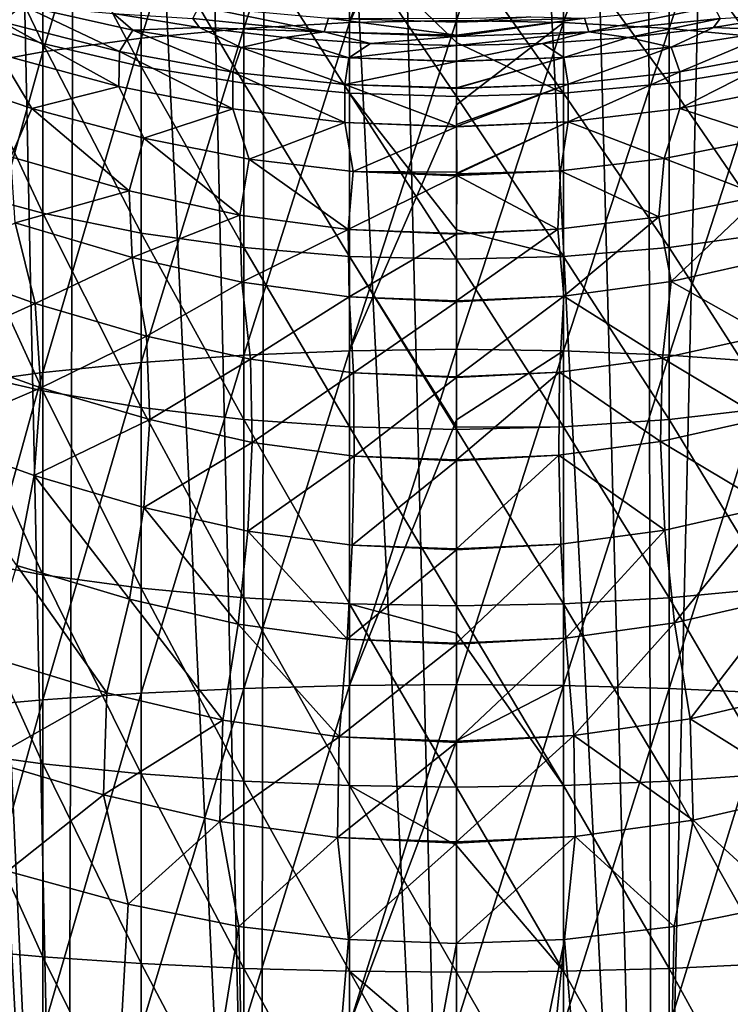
# Model space of a CAD drawing. Header units: metres. Extents: x -109 to 109, y -314 to 82.
# Tile 84 of 191: x -6 to 4, y -40 to -27. Entities that reach past the tile are written whole.
import ezdxf

# ---------------------------------------------------------------- set-up
doc = ezdxf.new("R2010")
doc.units = ezdxf.units.M
doc.layers.add('solid_504261_XXX', color=7, linetype='CONTINUOUS')

msp = doc.modelspace()

# ---------------------------------------------------------------- linework, layer by layer
at = {"layer": 'solid_504261_XXX'}
for points in [[(-7.950144, 0, 211.574478), (-8.178037, -54.5, 211.506409), (-5.496177, -54.5, 212.178177)], [(-6.648902, 0, 211.92366), (-7.950144, 0, 211.574478), (-5.496177, -54.5, 212.178177)], [(0, 0, 212.719498), (-1.336795, 0, 212.687759), (0, -54.5, 212.719498)], [(2.761386, -54.5, 212.583847), (0, 0, 212.719498), (0, -54.5, 212.719498)], [(2.761386, -54.5, 212.583847), (1.336795, 0, 212.687759), (0, 0, 212.719498)], [(-5.333279, 0, 212.210083), (-6.648902, 0, 211.92366), (-5.496177, -54.5, 212.178177)], [(-5.333279, 0, 212.210083), (-5.496177, -54.5, 212.178177), (-2.761385, -54.5, 212.583847)], [(-4.006996, 0, 212.43309), (-5.333279, 0, 212.210083), (-2.761385, -54.5, 212.583847)], [(-2.673464, 0, 212.592361), (-4.006996, 0, 212.43309), (-2.761385, -54.5, 212.583847)], [(-2.673464, 0, 212.592361), (-2.761385, -54.5, 212.583847), (0, -54.5, 212.719498)], [(-1.336795, 0, 212.687759), (-2.673464, 0, 212.592361), (0, -54.5, 212.719498)], [(2.761386, -54.5, 212.583847), (2.673464, 0, 212.592361), (1.336795, 0, 212.687759)], [(2.761386, -54.5, 212.583847), (4.006996, 0, 212.43309), (2.673464, 0, 212.592361)], [(2.761386, -54.5, 212.583847), (5.496179, -54.5, 212.178177), (4.006996, 0, 212.43309)], [(-2.998006, -26.702974, 0.878057), (-2.998006, -22.223373, 2.587584), (-1.509208, -22.119656, 2.346426)], [(-1.509208, -26.619658, 0.629114), (-2.998006, -26.702974, 0.878057), (-1.509208, -22.119656, 2.346426)], [(-1.509208, -26.619658, 0.629114), (-1.509208, -22.119656, 2.346426), (0, -22.084929, 2.265676)], [(0, -23.443577, 1.70166), (-1.509208, -26.619658, 0.629114), (0, -22.084929, 2.265676)], [(1.509208, -22.119656, 2.346426), (0, -26.591759, 0.545758), (0, -23.443577, 1.70166)], [(1.509208, -26.619658, 0.629114), (0, -26.591759, 0.545758), (1.509208, -22.119656, 2.346426)], [(1.509208, -26.619658, 0.629114), (1.509208, -22.119656, 2.346426), (2.998006, -22.223373, 2.587584)], [(-4.446262, -26.840586, 1.289219), (-4.446262, -22.394674, 2.985889), (-2.998006, -22.223373, 2.587584)], [(-2.998006, -26.702974, 0.878057), (-4.446262, -26.840586, 1.289219), (-2.998006, -22.223373, 2.587584)], [(2.998006, -26.702974, 0.878057), (1.509208, -26.619658, 0.629114), (2.998006, -22.223373, 2.587584)], [(2.998006, -26.702974, 0.878057), (2.998006, -22.223373, 2.587584), (4.446262, -22.394674, 2.985889)], [(-5.834389, -27.030628, 1.85704), (-5.834389, -22.631245, 3.535954), (-4.446262, -22.394674, 2.985889)], [(-4.446262, -26.840586, 1.289219), (-5.834389, -27.030628, 1.85704), (-4.446262, -22.394674, 2.985889)], [(4.446262, -26.840586, 1.289219), (2.998006, -26.702974, 0.878057), (4.446262, -22.394674, 2.985889)], [(-7.143617, -27.270533, 2.573842), (-7.143617, -22.929884, 4.230341), (-5.834389, -22.631245, 3.535954)], [(-5.834389, -27.030628, 1.85704), (-7.143617, -27.270533, 2.573842), (-5.834389, -22.631245, 3.535954)], [(0, -23.443577, 1.70166), (0, -26.591759, 0.545758), (-1.509208, -26.619658, 0.629114)], [(-5.834389, -26.913944, 27.488056), (-5.834389, -24.644852, 29.088018), (-7.143617, -24.183952, 28.488911)], [(-7.143617, -26.504423, 26.85272), (-5.834389, -26.913944, 27.488056), (-7.143617, -24.183952, 28.488911)], [(-4.446262, -27.23835, 27.991344), (-4.446262, -25.009958, 29.562609), (-5.834389, -24.644852, 29.088018)], [(-5.834389, -26.913944, 27.488056), (-4.446262, -27.23835, 27.991344), (-5.834389, -24.644852, 29.088018)], [(-2.998006, -27.473253, 28.355776), (-2.998006, -25.274334, 29.90626), (-4.446262, -25.009958, 29.562609)], [(-4.446262, -27.23835, 27.991344), (-2.998006, -27.473253, 28.355776), (-4.446262, -25.009958, 29.562609)], [(4.446262, -27.23835, 27.991344), (4.446262, -25.009958, 29.562609), (2.998006, -25.274334, 29.90626)], [(-1.509208, -27.615479, 28.576426), (-1.509208, -25.434402, 30.114328), (-2.998006, -25.274334, 29.90626)], [(-2.998006, -27.473253, 28.355776), (-1.509208, -27.615479, 28.576426), (-2.998006, -25.274334, 29.90626)], [(2.998006, -27.473253, 28.355776), (2.998006, -25.274334, 29.90626), (1.509208, -25.434402, 30.114328)], [(2.998006, -27.473253, 28.355776), (4.446262, -27.23835, 27.991344), (2.998006, -25.274334, 29.90626)], [(0, -26.900579, 29.1574), (0, -25.488001, 30.183998), (-1.509208, -25.434402, 30.114328)], [(0, -27.663101, 28.650309), (0, -26.900579, 29.1574), (-1.509208, -25.434402, 30.114328)], [(-1.509208, -27.615479, 28.576426), (0, -27.663101, 28.650309), (-1.509208, -25.434402, 30.114328)], [(1.509208, -27.615479, 28.576426), (1.509208, -25.434402, 30.114328), (0, -25.488001, 30.183998)], [(1.509208, -27.615479, 28.576426), (0, -25.488001, 30.183998), (0, -26.900579, 29.1574)], [(1.509208, -27.615479, 28.576426), (2.998006, -27.473253, 28.355776), (1.509208, -25.434402, 30.114328)], [(-6.40972, -26.611942, 148.163574), (-7.678603, -25.934641, 146.905365), (-6.120597, -26.378119, 146.725296)], [(-5.834389, -29.308142, 26.082186), (-5.834389, -26.913944, 27.488056), (-7.143617, -26.504423, 26.85272)], [(-7.143617, -28.952833, 25.415016), (-5.834389, -29.308142, 26.082186), (-7.143617, -26.504423, 26.85272)], [(-6.40972, -26.611942, 148.163574), (-6.120597, -26.378119, 146.725296), (-4.751397, -27.028147, 147.976974)], [(-4.56167, -26.72538, 146.56311), (-6.120597, -26.378119, 146.725296), (-4.835814, -26.49041, 145.164658)], [(-4.751397, -27.028147, 147.976974), (-6.120597, -26.378119, 146.725296), (-4.56167, -26.72538, 146.56311)], [(-4.56167, -26.72538, 146.56311), (-4.835814, -26.49041, 145.164658), (-3.625647, -26.687643, 145.071732)], [(-3.717172, -26.564903, 144.220276), (-3.625647, -26.687643, 145.071732), (-4.835814, -26.49041, 145.164658)], [(-1.863526, -26.752686, 144.132278), (-3.717172, -26.564903, 144.220276), (-3.629389, -26.391848, 143.368958)], [(-1.863526, -26.752686, 144.132278), (-3.629389, -26.391848, 143.368958), (-1.803743, -26.558437, 143.283127)], [(1.865408, -26.75256, 144.132339), (1.805641, -26.558323, 143.283188), (3.63061, -26.391712, 143.36908)], [(3.718367, -26.564756, 144.220398), (1.865408, -26.75256, 144.132339), (3.63061, -26.391712, 143.36908)], [(4.545807, -26.725521, 146.546112), (3.626747, -26.687502, 145.071838), (4.83649, -26.490292, 145.164749)], [(3.718367, -26.564756, 144.220398), (4.83649, -26.490292, 145.164749), (3.626747, -26.687502, 145.071838)], [(-6.40972, -26.611942, 148.163574), (-4.761182, -27.520567, 149.325089), (-6.448644, -27.066061, 149.529022)], [(-6.40972, -26.611942, 148.163574), (-4.751397, -27.028147, 147.976974), (-4.761182, -27.520567, 149.325089)], [(-1.863526, -26.752686, 144.132278), (-3.625647, -26.687643, 145.071732), (-3.717172, -26.564903, 144.220276)], [(-2.998006, -31.309143, -0.453311), (-2.998006, -26.702974, 0.878057), (-1.509208, -26.619658, 0.629114)], [(-1.509208, -31.246799, -0.708317), (-2.998006, -31.309143, -0.453311), (-1.509208, -26.619658, 0.629114)], [(0.001294, -26.798178, 144.015381), (-1.863526, -26.752686, 144.132278), (-1.803743, -26.558437, 143.283127)], [(0.001258, -26.612267, 143.254669), (-1.803743, -26.558437, 143.283127), (0.001249, -26.561626, 143.083572)], [(0.001294, -26.798178, 144.015381), (-1.803743, -26.558437, 143.283127), (0.001258, -26.612267, 143.254669)], [(-1.509208, -31.246799, -0.708317), (-1.509208, -26.619658, 0.629114), (0, -26.591759, 0.545758)], [(0, -27.778618, 0.16267), (-1.509208, -31.246799, -0.708317), (0, -26.591759, 0.545758)], [(1.509208, -26.619658, 0.629114), (0, -27.778618, 0.16267), (0, -26.591759, 0.545758)], [(1.509208, -26.619658, 0.629114), (0, -31.225924, -0.793703), (0, -27.778618, 0.16267)], [(1.509208, -31.246799, -0.708317), (0, -31.225924, -0.793703), (1.509208, -26.619658, 0.629114)], [(0.001258, -26.612267, 143.254669), (0.001249, -26.561626, 143.083572), (1.050766, -26.537243, 143.071838)], [(1.805641, -26.558323, 143.283188), (0.001258, -26.612267, 143.254669), (1.050766, -26.537243, 143.071838)], [(1.805641, -26.558323, 143.283188), (0.001294, -26.798178, 144.015381), (0.001258, -26.612267, 143.254669)], [(1.805641, -26.558323, 143.283188), (0.001298, -26.815727, 144.103745), (0.001294, -26.798178, 144.015381)], [(1.865408, -26.75256, 144.132339), (0.001298, -26.815727, 144.103745), (1.805641, -26.558323, 143.283188)], [(1.509208, -31.246799, -0.708317), (1.509208, -26.619658, 0.629114), (2.998006, -26.702974, 0.878057)], [(3.718367, -26.564756, 144.220398), (2.421528, -26.829252, 145.01062), (1.865408, -26.75256, 144.132339)], [(3.718367, -26.564756, 144.220398), (3.626747, -26.687502, 145.071838), (2.421528, -26.829252, 145.01062)], [(-4.751397, -27.028147, 147.976974), (-4.56167, -26.72538, 146.56311), (-3.155073, -27.319586, 147.841476)], [(-3.036618, -26.970331, 146.442749), (-4.56167, -26.72538, 146.56311), (-3.625647, -26.687643, 145.071732)], [(-3.155073, -27.319586, 147.841476), (-4.56167, -26.72538, 146.56311), (-3.036618, -26.970331, 146.442749)], [(-4.446262, -31.412111, -0.032136), (-4.446262, -26.840586, 1.289219), (-2.998006, -26.702974, 0.878057)], [(-2.998006, -31.309143, -0.453311), (-4.446262, -31.412111, -0.032136), (-2.998006, -26.702974, 0.878057)], [(-3.036618, -26.970331, 146.442749), (-3.625647, -26.687643, 145.071732), (-2.419835, -26.829403, 145.010544)], [(-1.863526, -26.752686, 144.132278), (-2.419835, -26.829403, 145.010544), (-3.625647, -26.687643, 145.071732)], [(-1.863526, -26.752686, 144.132278), (-1.211862, -26.915312, 144.976379), (-2.419835, -26.829403, 145.010544)], [(0.001298, -26.815727, 144.103745), (-1.211862, -26.915312, 144.976379), (-1.863526, -26.752686, 144.132278)], [(0.001294, -26.798178, 144.015381), (0.001298, -26.815727, 144.103745), (-1.863526, -26.752686, 144.132278)], [(1.865408, -26.75256, 144.132339), (0.001323, -26.944174, 144.965591), (0.001298, -26.815727, 144.103745)], [(1.865408, -26.75256, 144.132339), (1.214096, -26.915207, 144.97641), (0.001323, -26.944174, 144.965591)], [(1.865408, -26.75256, 144.132339), (2.421528, -26.829252, 145.01062), (1.214096, -26.915207, 144.97641)], [(2.998006, -31.309143, -0.453311), (1.509208, -31.246799, -0.708317), (2.998006, -26.702974, 0.878057)], [(3.027, -26.968422, 146.426651), (2.421528, -26.829252, 145.01062), (3.626747, -26.687502, 145.071838)], [(2.998006, -31.309143, -0.453311), (2.998006, -26.702974, 0.878057), (4.446262, -26.840586, 1.289219)], [(4.545807, -26.725521, 146.546112), (3.027, -26.968422, 146.426651), (3.626747, -26.687502, 145.071838)], [(3.149773, -27.315517, 147.82608), (3.027, -26.968422, 146.426651), (4.545807, -26.725521, 146.546112)], [(3.149773, -27.315517, 147.82608), (4.545807, -26.725521, 146.546112), (4.741747, -27.025663, 147.960907)], [(-5.834389, -31.554312, 0.549513), (-5.834389, -27.030628, 1.85704), (-4.446262, -26.840586, 1.289219)], [(-4.446262, -31.412111, -0.032136), (-5.834389, -31.554312, 0.549513), (-4.446262, -26.840586, 1.289219)], [(-4.446262, -29.589603, 26.610689), (-4.446262, -27.23835, 27.991344), (-5.834389, -26.913944, 27.488056)], [(-5.834389, -29.308142, 26.082186), (-4.446262, -29.589603, 26.610689), (-5.834389, -26.913944, 27.488056)], [(-1.516551, -27.117754, 146.372543), (-3.036618, -26.970331, 146.442749), (-2.419835, -26.829403, 145.010544)], [(-1.516551, -27.117754, 146.372543), (-2.419835, -26.829403, 145.010544), (-1.211862, -26.915312, 144.976379)], [(-1.516551, -27.117754, 146.372543), (-1.211862, -26.915312, 144.976379), (0.001323, -26.944174, 144.965591)], [(0.001298, -26.815727, 144.103745), (0.001323, -26.944174, 144.965591), (-1.211862, -26.915312, 144.976379)], [(1.509208, -27.615479, 28.576426), (0, -26.900579, 29.1574), (0, -27.663101, 28.650309)], [(1.214096, -26.915207, 144.97641), (0.001243, -27.163467, 146.333817), (0.001323, -26.944174, 144.965591)], [(1.512991, -27.114676, 146.356964), (0.001243, -27.163467, 146.333817), (1.214096, -26.915207, 144.97641)], [(1.512991, -27.114676, 146.356964), (1.214096, -26.915207, 144.97641), (2.421528, -26.829252, 145.01062)], [(3.027, -26.968422, 146.426651), (1.512991, -27.114676, 146.356964), (2.421528, -26.829252, 145.01062)], [(4.446262, -31.412111, -0.032136), (2.998006, -31.309143, -0.453311), (4.446262, -26.840586, 1.289219)], [(-6.448644, -27.066061, 149.529022), (-5.987252, -27.830618, 150.761749), (-7.552654, -27.302479, 150.994659)], [(-7.143617, -31.733822, 1.283771), (-7.143617, -27.270533, 2.573842), (-5.834389, -27.030628, 1.85704)], [(-5.834389, -31.554312, 0.549513), (-7.143617, -31.733822, 1.283771), (-5.834389, -27.030628, 1.85704)], [(-6.448644, -27.066061, 149.529022), (-4.761182, -27.520567, 149.325089), (-5.987252, -27.830618, 150.761749)], [(-4.751397, -27.028147, 147.976974), (-3.153785, -27.838615, 149.181534), (-4.761182, -27.520567, 149.325089)], [(-4.751397, -27.028147, 147.976974), (-3.155073, -27.319586, 147.841476), (-3.153785, -27.838615, 149.181534)], [(-3.155073, -27.319586, 147.841476), (-3.036618, -26.970331, 146.442749), (-1.575703, -27.493938, 147.762894)], [(-1.575703, -27.493938, 147.762894), (-3.036618, -26.970331, 146.442749), (-1.516551, -27.117754, 146.372543)], [(0.001243, -27.163467, 146.333817), (-1.516551, -27.117754, 146.372543), (0.001323, -26.944174, 144.965591)], [(1.574265, -27.489027, 147.747833), (1.512991, -27.114676, 146.356964), (3.027, -26.968422, 146.426651)], [(1.574265, -27.489027, 147.747833), (3.027, -26.968422, 146.426651), (3.149773, -27.315517, 147.82608)], [(4.741747, -27.025663, 147.960907), (4.753581, -27.516075, 149.309799), (3.149714, -27.832747, 149.16687)], [(3.149773, -27.315517, 147.82608), (4.741747, -27.025663, 147.960907), (3.149714, -27.832747, 149.16687)], [(-1.575703, -27.493938, 147.762894), (-1.516551, -27.117754, 146.372543), (0.001244, -27.166834, 146.349319)], [(0.001242, -27.538803, 147.697678), (-1.575703, -27.493938, 147.762894), (0.001244, -27.166834, 146.349319)], [(0.001243, -27.163467, 146.333817), (0.001244, -27.166834, 146.349319), (-1.516551, -27.117754, 146.372543)], [(1.512991, -27.114676, 146.356964), (0.00124, -27.546999, 147.722015), (0.001242, -27.538803, 147.697678)], [(1.574265, -27.489027, 147.747833), (0.00124, -27.546999, 147.722015), (1.512991, -27.114676, 146.356964)], [(1.512991, -27.114676, 146.356964), (0.001242, -27.538803, 147.697678), (0.001244, -27.166834, 146.349319)], [(1.512991, -27.114676, 146.356964), (0.001244, -27.166834, 146.349319), (0.001243, -27.163467, 146.333817)], [(-7.552654, -27.302479, 150.994659), (-5.987252, -27.830618, 150.761749), (-6.282563, -28.51189, 152.01799)], [(-2.998006, -29.793411, 26.993382), (-2.998006, -27.473253, 28.355776), (-4.446262, -27.23835, 27.991344)], [(-4.446262, -29.589603, 26.610689), (-2.998006, -29.793411, 26.993382), (-4.446262, -27.23835, 27.991344)], [(-3.155073, -27.319586, 147.841476), (-1.575503, -28.027887, 149.099396), (-3.153785, -27.838615, 149.181534)], [(-3.155073, -27.319586, 147.841476), (-1.575703, -27.493938, 147.762894), (-1.575503, -28.027887, 149.099396)], [(1.574265, -27.489027, 147.747833), (3.149773, -27.315517, 147.82608), (1.574313, -28.021299, 149.085022)], [(3.149773, -27.315517, 147.82608), (3.149714, -27.832747, 149.16687), (1.574313, -28.021299, 149.085022)], [(4.446262, -29.589603, 26.610689), (4.446262, -27.23835, 27.991344), (2.998006, -27.473253, 28.355776)], [(-1.509208, -29.916809, 27.225086), (-1.509208, -27.615479, 28.576426), (-2.998006, -27.473253, 28.355776)], [(-2.998006, -29.793411, 26.993382), (-1.509208, -29.916809, 27.225086), (-2.998006, -27.473253, 28.355776)], [(2.998006, -29.793411, 26.993382), (2.998006, -27.473253, 28.355776), (1.509208, -27.615479, 28.576426)], [(2.998006, -29.793411, 26.993382), (4.446262, -29.589603, 26.610689), (2.998006, -27.473253, 28.355776)], [(-4.761182, -27.520567, 149.325089), (-4.406642, -28.252213, 150.566559), (-5.987252, -27.830618, 150.761749)], [(-4.761182, -27.520567, 149.325089), (-3.153785, -27.838615, 149.181534), (-4.406642, -28.252213, 150.566559)], [(-1.575703, -27.493938, 147.762894), (0.000913, -28.084383, 149.058075), (-1.575503, -28.027887, 149.099396)], [(-1.575703, -27.493938, 147.762894), (0.001239, -27.55208, 147.73703), (0.000913, -28.084383, 149.058075)], [(0.00124, -27.546999, 147.722015), (0.001239, -27.55208, 147.73703), (-1.575703, -27.493938, 147.762894)], [(0.001242, -27.538803, 147.697678), (0.00124, -27.546999, 147.722015), (-1.575703, -27.493938, 147.762894)], [(0, -29.540398, 27.529137), (0, -27.663101, 28.650309), (-1.509208, -27.615479, 28.576426)], [(0, -29.958128, 27.302671), (0, -29.540398, 27.529137), (-1.509208, -27.615479, 28.576426)], [(-1.509208, -29.916809, 27.225086), (0, -29.958128, 27.302671), (-1.509208, -27.615479, 28.576426)], [(1.509208, -29.916809, 27.225086), (1.509208, -27.615479, 28.576426), (0, -27.663101, 28.650309)], [(1.574265, -27.489027, 147.747833), (0.000913, -28.084383, 149.058075), (0.000939, -28.056999, 148.999405)], [(1.574265, -27.489027, 147.747833), (1.574313, -28.021299, 149.085022), (0.000913, -28.084383, 149.058075)], [(0.001239, -27.55208, 147.73703), (0.000939, -28.056999, 148.999405), (0.000913, -28.084383, 149.058075)], [(1.574265, -27.489027, 147.747833), (0.000939, -28.056999, 148.999405), (0.001239, -27.55208, 147.73703)], [(1.574265, -27.489027, 147.747833), (0.001239, -27.55208, 147.73703), (0.00124, -27.546999, 147.722015)], [(1.509208, -29.916809, 27.225086), (2.998006, -29.793411, 26.993382), (1.509208, -27.615479, 28.576426)], [(3.149714, -27.832747, 149.16687), (4.753581, -27.516075, 149.309799), (4.409371, -28.243626, 150.553238)], [(1.509208, -29.916809, 27.225086), (0, -27.663101, 28.650309), (0, -29.540398, 27.529137)], [(-5.987252, -27.830618, 150.761749), (-4.617404, -28.994471, 151.787094), (-6.282563, -28.51189, 152.01799)], [(-5.987252, -27.830618, 150.761749), (-4.406642, -28.252213, 150.566559), (-4.617404, -28.994471, 151.787094)], [(-3.153785, -27.838615, 149.181534), (-2.922356, -28.545174, 150.436905), (-4.406642, -28.252213, 150.566559)], [(-3.153785, -27.838615, 149.181534), (-1.575503, -28.027887, 149.099396), (-2.922356, -28.545174, 150.436905)], [(0, -27.778618, 0.16267), (0, -31.225924, -0.793703), (-1.509208, -31.246799, -0.708317)], [(1.574313, -28.021299, 149.085022), (3.149714, -27.832747, 149.16687), (2.92801, -28.536127, 150.423752)], [(3.149714, -27.832747, 149.16687), (4.409371, -28.243626, 150.553238), (2.92801, -28.536127, 150.423752)], [(-1.575503, -28.027887, 149.099396), (-1.456863, -28.720192, 150.362305), (-2.922356, -28.545174, 150.436905)], [(-1.575503, -28.027887, 149.099396), (0.000906, -28.091133, 149.072418), (-1.456863, -28.720192, 150.362305)], [(0.000913, -28.084383, 149.058075), (0.000906, -28.091133, 149.072418), (-1.575503, -28.027887, 149.099396)], [(1.574313, -28.021299, 149.085022), (0.005719, -28.742037, 150.2789), (0.000906, -28.091133, 149.072418)], [(1.574313, -28.021299, 149.085022), (0.000906, -28.091133, 149.072418), (0.000913, -28.084383, 149.058075)], [(1.574313, -28.021299, 149.085022), (0.010376, -28.750813, 150.293243), (0.005719, -28.742037, 150.2789)], [(1.574313, -28.021299, 149.085022), (1.465541, -28.711218, 150.349106), (0.010376, -28.750813, 150.293243)], [(1.574313, -28.021299, 149.085022), (2.92801, -28.536127, 150.423752), (1.465541, -28.711218, 150.349106)], [(0.000906, -28.091133, 149.072418), (-0.000135, -28.729259, 150.25795), (-1.456863, -28.720192, 150.362305)], [(0.000906, -28.091133, 149.072418), (0, -28.714558, 150.233734), (-0.000135, -28.729259, 150.25795)], [(0.000906, -28.091133, 149.072418), (0.005719, -28.742037, 150.2789), (0, -28.714558, 150.233734)], [(-4.406642, -28.252213, 150.566559), (-3.053259, -29.33436, 151.633423), (-4.617404, -28.994471, 151.787094)], [(-4.406642, -28.252213, 150.566559), (-2.922356, -28.545174, 150.436905), (-3.053259, -29.33436, 151.633423)], [(4.300424, -29.063389, 151.737595), (2.92801, -28.536127, 150.423752), (4.409371, -28.243626, 150.553238)], [(-6.221928, -29.444832, 153.125732), (-6.282563, -28.51189, 152.01799), (-4.617404, -28.994471, 151.787094)], [(-2.922356, -28.545174, 150.436905), (-1.526193, -29.536352, 151.546616), (-3.053259, -29.33436, 151.633423)], [(-2.922356, -28.545174, 150.436905), (-1.456863, -28.720192, 150.362305), (-1.526193, -29.536352, 151.546616)], [(2.855776, -29.358347, 151.606415), (1.465541, -28.711218, 150.349106), (2.92801, -28.536127, 150.423752)], [(4.300424, -29.063389, 151.737595), (2.855776, -29.358347, 151.606415), (2.92801, -28.536127, 150.423752)], [(-1.456863, -28.720192, 150.362305), (0.00114, -28.782581, 150.344772), (-1.526193, -29.536352, 151.546616)], [(-1.456863, -28.720192, 150.362305), (0.007531, -28.778477, 150.338135), (0.00114, -28.782581, 150.344772)], [(0.004789, -28.769936, 150.324326), (0.007531, -28.778477, 150.338135), (-1.456863, -28.720192, 150.362305)], [(0.004142, -28.765192, 150.31662), (0.004789, -28.769936, 150.324326), (-1.456863, -28.720192, 150.362305)], [(-0.000135, -28.729259, 150.25795), (0.004142, -28.765192, 150.31662), (-1.456863, -28.720192, 150.362305)], [(0, -28.714558, 150.233734), (0.005719, -28.742037, 150.2789), (-0.000135, -28.729259, 150.25795)], [(-0.000135, -28.729259, 150.25795), (0.005719, -28.742037, 150.2789), (0.004142, -28.765192, 150.31662)], [(1.465541, -28.711218, 150.349106), (0.007531, -28.778477, 150.338135), (0.004789, -28.769936, 150.324326)], [(1.465541, -28.711218, 150.349106), (0.004789, -28.769936, 150.324326), (0.010096, -28.75886, 150.306335)], [(1.428044, -29.535011, 151.530548), (0.007531, -28.778477, 150.338135), (1.465541, -28.711218, 150.349106)], [(1.465541, -28.711218, 150.349106), (0.010096, -28.75886, 150.306335), (0.010376, -28.750813, 150.293243)], [(2.855776, -29.358347, 151.606415), (1.428044, -29.535011, 151.530548), (1.465541, -28.711218, 150.349106)], [(0.00114, -28.782581, 150.344772), (0.001123, -29.594088, 151.505386), (-1.526193, -29.536352, 151.546616)], [(0.007531, -28.778477, 150.338135), (0.001123, -29.594088, 151.505386), (0.00114, -28.782581, 150.344772)], [(1.428044, -29.535011, 151.530548), (0.001123, -29.594088, 151.505386), (0.007531, -28.778477, 150.338135)], [(0.005719, -28.742037, 150.2789), (0.010096, -28.75886, 150.306335), (0.004142, -28.765192, 150.31662)], [(0.010096, -28.75886, 150.306335), (0.004789, -28.769936, 150.324326), (0.004142, -28.765192, 150.31662)], [(0.005719, -28.742037, 150.2789), (0.010376, -28.750813, 150.293243), (0.010096, -28.75886, 150.306335)], [(-5.834389, -31.810884, 24.880129), (-5.834389, -29.308142, 26.082186), (-7.143617, -28.952833, 25.415016)], [(-7.143617, -31.512245, 24.185743), (-5.834389, -31.810884, 24.880129), (-7.143617, -28.952833, 25.415016)], [(-4.57143, -29.933954, 152.880325), (-6.221928, -29.444832, 153.125732), (-4.617404, -28.994471, 151.787094)], [(-4.57143, -29.933954, 152.880325), (-4.617404, -28.994471, 151.787094), (-3.053259, -29.33436, 151.633423)], [(3.028266, -30.269316, 152.708191), (2.855776, -29.358347, 151.606415), (4.300424, -29.063389, 151.737595)], [(3.028266, -30.269316, 152.708191), (4.300424, -29.063389, 151.737595), (4.576167, -29.921812, 152.869446)], [(-4.446262, -32.047455, 25.430195), (-4.446262, -29.589603, 26.610689), (-5.834389, -29.308142, 26.082186)], [(-5.834389, -31.810884, 24.880129), (-4.446262, -32.047455, 25.430195), (-5.834389, -29.308142, 26.082186)], [(-3.024538, -30.281006, 152.719238), (-4.57143, -29.933954, 152.880325), (-3.053259, -29.33436, 151.633423)], [(-3.024538, -30.281006, 152.719238), (-3.053259, -29.33436, 151.633423), (-1.526193, -29.536352, 151.546616)], [(1.515525, -30.476383, 152.61673), (1.428044, -29.535011, 151.530548), (2.855776, -29.358347, 151.606415)], [(1.515525, -30.476383, 152.61673), (2.855776, -29.358347, 151.606415), (3.028266, -30.269316, 152.708191)], [(-5.940615, -30.582428, 154.078445), (-7.485489, -30.024364, 154.379547), (-6.221928, -29.444832, 153.125732)], [(-5.940615, -30.582428, 154.078445), (-6.221928, -29.444832, 153.125732), (-4.57143, -29.933954, 152.880325)], [(-1.512589, -30.487749, 152.627899), (-3.024538, -30.281006, 152.719238), (-1.526193, -29.536352, 151.546616)], [(0.001123, -29.594088, 151.505386), (0.001123, -29.603884, 151.517853), (-1.526193, -29.536352, 151.546616)], [(-1.512589, -30.487749, 152.627899), (-1.526193, -29.536352, 151.546616), (0.001123, -29.603884, 151.517853)], [(1.509208, -29.916809, 27.225086), (0, -29.540398, 27.529137), (0, -29.958128, 27.302671)], [(1.428044, -29.535011, 151.530548), (0.001116, -30.545774, 152.586288), (0.001123, -29.603884, 151.517853)], [(1.515525, -30.476383, 152.61673), (0.001116, -30.545774, 152.586288), (1.428044, -29.535011, 151.530548)], [(1.428044, -29.535011, 151.530548), (0.001123, -29.603884, 151.517853), (0.001123, -29.594088, 151.505386)], [(-2.998006, -32.218758, 25.828499), (-2.998006, -29.793411, 26.993382), (-4.446262, -29.589603, 26.610689)], [(-4.446262, -32.047455, 25.430195), (-2.998006, -32.218758, 25.828499), (-4.446262, -29.589603, 26.610689)], [(0.001116, -30.545774, 152.586288), (-1.512589, -30.487749, 152.627899), (0.001123, -29.603884, 151.517853)], [(4.446262, -32.047455, 25.430195), (4.446262, -29.589603, 26.610689), (2.998006, -29.793411, 26.993382)], [(-1.509208, -32.322472, 26.069658), (-1.509208, -29.916809, 27.225086), (-2.998006, -29.793411, 26.993382)], [(-2.998006, -32.218758, 25.828499), (-1.509208, -32.322472, 26.069658), (-2.998006, -29.793411, 26.993382)], [(2.998006, -32.218758, 25.828499), (2.998006, -29.793411, 26.993382), (1.509208, -29.916809, 27.225086)], [(2.998006, -32.218758, 25.828499), (4.446262, -32.047455, 25.430195), (2.998006, -29.793411, 26.993382)], [(-4.369643, -31.040195, 153.837845), (-5.940615, -30.582428, 154.078445), (-4.57143, -29.933954, 152.880325)], [(-4.369643, -31.040195, 153.837845), (-4.57143, -29.933954, 152.880325), (-3.024538, -30.281006, 152.719238)], [(0, -32.325447, 26.164085), (0, -29.958128, 27.302671), (-1.509208, -29.916809, 27.225086)], [(0, -32.357201, 26.150408), (0, -32.325447, 26.164085), (-1.509208, -29.916809, 27.225086)], [(-1.509208, -32.322472, 26.069658), (0, -32.357201, 26.150408), (-1.509208, -29.916809, 27.225086)], [(1.509208, -32.322472, 26.069658), (1.509208, -29.916809, 27.225086), (0, -29.958128, 27.302671)], [(1.509208, -32.322472, 26.069658), (0, -29.958128, 27.302671), (0, -32.325447, 26.164085)], [(1.509208, -32.322472, 26.069658), (2.998006, -32.218758, 25.828499), (1.509208, -29.916809, 27.225086)], [(3.028266, -30.269316, 152.708191), (4.576167, -29.921812, 152.869446), (4.372646, -31.027189, 153.82811)], [(-7.380878, -31.228798, 155.248459), (-7.485489, -30.024364, 154.379547), (-5.940615, -30.582428, 154.078445)], [(-2.902024, -31.365669, 153.682404), (-4.369643, -31.040195, 153.837845), (-3.024538, -30.281006, 152.719238)], [(-2.902024, -31.365669, 153.682404), (-3.024538, -30.281006, 152.719238), (-1.512589, -30.487749, 152.627899)], [(1.515525, -30.476383, 152.61673), (3.028266, -30.269316, 152.708191), (2.904614, -31.352928, 153.672607)], [(3.028266, -30.269316, 152.708191), (4.372646, -31.027189, 153.82811), (2.904614, -31.352928, 153.672607)], [(-1.451691, -31.560839, 153.592163), (-2.902024, -31.365669, 153.682404), (-1.512589, -30.487749, 152.627899)], [(0.001116, -30.545774, 152.586288), (0.001116, -30.556904, 152.597565), (-1.512589, -30.487749, 152.627899)], [(-1.451691, -31.560839, 153.592163), (-1.512589, -30.487749, 152.627899), (0.001116, -30.556904, 152.597565)], [(1.515525, -30.476383, 152.61673), (0.001116, -30.556904, 152.597565), (0.001116, -30.545774, 152.586288)], [(1.515525, -30.476383, 152.61673), (0.001121, -31.613775, 153.552231), (0.001116, -30.556904, 152.597565)], [(1.515525, -30.476383, 152.61673), (1.454084, -31.548304, 153.582306), (0.001121, -31.613775, 153.552231)], [(1.515525, -30.476383, 152.61673), (2.904614, -31.352928, 153.672607), (1.454084, -31.548304, 153.582306)], [(-5.862578, -31.770529, 154.934479), (-7.380878, -31.228798, 155.248459), (-5.940615, -30.582428, 154.078445)], [(-5.862578, -31.770529, 154.934479), (-5.940615, -30.582428, 154.078445), (-4.369643, -31.040195, 153.837845)], [(0.001121, -31.613775, 153.552231), (-1.451691, -31.560839, 153.592163), (0.001116, -30.556904, 152.597565)], [(-4.324346, -32.218174, 154.686951), (-5.862578, -31.770529, 154.934479), (-4.369643, -31.040195, 153.837845)], [(-4.324346, -32.218174, 154.686951), (-4.369643, -31.040195, 153.837845), (-2.902024, -31.365669, 153.682404)], [(2.904614, -31.352928, 153.672607), (4.372646, -31.027189, 153.82811), (4.325886, -32.204399, 154.678497)], [(-7.478755, -32.46125, 156.020615), (-7.380878, -31.228798, 155.248459), (-5.862578, -31.770529, 154.934479)], [(-1.509208, -35.969078, -1.656615), (-1.509208, -31.246799, -0.708317), (0, -31.225924, -0.793703)], [(0, -32.221989, -1.027928), (-1.509208, -35.969078, -1.656615), (0, -31.225924, -0.793703)], [(1.509208, -31.246799, -0.708317), (0, -32.221989, -1.027928), (0, -31.225924, -0.793703)], [(-4.446262, -36.077625, -0.969036), (-4.446262, -31.412111, -0.032136), (-2.998006, -31.309143, -0.453311)], [(-2.998006, -36.010014, -1.397311), (-4.446262, -36.077625, -0.969036), (-2.998006, -31.309143, -0.453311)], [(-2.878701, -32.53957, 154.526031), (-4.324346, -32.218174, 154.686951), (-2.902024, -31.365669, 153.682404)], [(-2.998006, -36.010014, -1.397311), (-2.998006, -31.309143, -0.453311), (-1.509208, -31.246799, -0.708317)], [(-1.509208, -35.969078, -1.656615), (-2.998006, -36.010014, -1.397311), (-1.509208, -31.246799, -0.708317)], [(-2.878701, -32.53957, 154.526031), (-2.902024, -31.365669, 153.682404), (-1.451691, -31.560839, 153.592163)], [(1.509208, -31.246799, -0.708317), (0, -35.955368, -1.743441), (0, -32.221989, -1.027928)], [(1.509208, -35.969078, -1.656615), (0, -35.955368, -1.743441), (1.509208, -31.246799, -0.708317)], [(1.454084, -31.548304, 153.582306), (2.904614, -31.352928, 153.672607), (2.880342, -32.525909, 154.517624)], [(1.509208, -35.969078, -1.656615), (1.509208, -31.246799, -0.708317), (2.998006, -31.309143, -0.453311)], [(2.998006, -36.010014, -1.397311), (1.509208, -35.969078, -1.656615), (2.998006, -31.309143, -0.453311)], [(2.904614, -31.352928, 153.672607), (4.325886, -32.204399, 154.678497), (2.880342, -32.525909, 154.517624)], [(2.998006, -36.010014, -1.397311), (2.998006, -31.309143, -0.453311), (4.446262, -31.412111, -0.032136)], [(-5.834389, -34.404858, 23.890205), (-5.834389, -31.810884, 24.880129), (-7.143617, -31.512245, 24.185743)], [(-7.143617, -34.164955, 23.173403), (-5.834389, -34.404858, 23.890205), (-7.143617, -31.512245, 24.185743)], [(-5.834389, -36.171001, -0.377582), (-5.834389, -31.554312, 0.549513), (-4.446262, -31.412111, -0.032136)], [(-4.446262, -36.077625, -0.969036), (-5.834389, -36.171001, -0.377582), (-4.446262, -31.412111, -0.032136)], [(4.446262, -36.077625, -0.969036), (2.998006, -36.010014, -1.397311), (4.446262, -31.412111, -0.032136)], [(-7.143617, -36.288876, 0.369053), (-7.143617, -31.733822, 1.283771), (-5.834389, -31.554312, 0.549513)], [(-5.834389, -36.171001, -0.377582), (-7.143617, -36.288876, 0.369053), (-5.834389, -31.554312, 0.549513)], [(-1.4407, -32.73299, 154.431259), (-2.878701, -32.53957, 154.526031), (-1.451691, -31.560839, 153.592163)], [(0.001121, -31.613775, 153.552231), (0.001121, -31.626106, 153.562164), (-1.451691, -31.560839, 153.592163)], [(-1.4407, -32.73299, 154.431259), (-1.451691, -31.560839, 153.592163), (0.001121, -31.626106, 153.562164)], [(0.001137, -32.784336, 154.391235), (-1.4407, -32.73299, 154.431259), (0.001121, -31.626106, 153.562164)], [(1.454084, -31.548304, 153.582306), (0.001121, -31.626106, 153.562164), (0.001121, -31.613775, 153.552231)], [(1.454084, -31.548304, 153.582306), (0.001137, -32.784336, 154.391235), (0.001121, -31.626106, 153.562164)], [(1.454084, -31.548304, 153.582306), (1.442643, -32.71944, 154.422836), (0.001137, -32.784336, 154.391235)], [(1.454084, -31.548304, 153.582306), (2.880342, -32.525909, 154.517624), (1.442643, -32.71944, 154.422836)], [(-5.955187, -33.004562, 155.681686), (-7.478755, -32.46125, 156.020615), (-5.862578, -31.770529, 154.934479)], [(-5.955187, -33.004562, 155.681686), (-5.862578, -31.770529, 154.934479), (-4.324346, -32.218174, 154.686951)], [(-4.446262, -34.594902, 24.458025), (-4.446262, -32.047455, 25.430195), (-5.834389, -31.810884, 24.880129)], [(-5.834389, -34.404858, 23.890205), (-4.446262, -34.594902, 24.458025), (-5.834389, -31.810884, 24.880129)], [(-2.998006, -34.732513, 24.869188), (-2.998006, -32.218758, 25.828499), (-4.446262, -32.047455, 25.430195)], [(-4.446262, -34.594902, 24.458025), (-2.998006, -34.732513, 24.869188), (-4.446262, -32.047455, 25.430195)], [(4.446262, -34.594902, 24.458025), (4.446262, -32.047455, 25.430195), (2.998006, -32.218758, 25.828499)], [(2.880342, -32.525909, 154.517624), (4.325886, -32.204399, 154.678497), (4.409028, -33.444073, 155.408493)], [(-4.408861, -33.458466, 155.415558), (-5.955187, -33.004562, 155.681686), (-4.324346, -32.218174, 154.686951)], [(-4.408861, -33.458466, 155.415558), (-4.324346, -32.218174, 154.686951), (-2.878701, -32.53957, 154.526031)], [(-1.509208, -34.81583, 25.11813), (-1.509208, -32.322472, 26.069658), (-2.998006, -32.218758, 25.828499)], [(-2.998006, -34.732513, 24.869188), (-1.509208, -34.81583, 25.11813), (-2.998006, -32.218758, 25.828499)], [(0, -32.221989, -1.027928), (0, -35.955368, -1.743441), (-1.509208, -35.969078, -1.656615)], [(0, -34.843727, 25.201487), (0, -32.357201, 26.150408), (-1.509208, -32.322472, 26.069658)], [(-1.509208, -34.81583, 25.11813), (0, -34.843727, 25.201487), (-1.509208, -32.322472, 26.069658)], [(1.509208, -32.322472, 26.069658), (0, -32.325447, 26.164085), (0, -32.357201, 26.150408)], [(1.509208, -34.81583, 25.11813), (1.509208, -32.322472, 26.069658), (0, -32.357201, 26.150408)], [(2.998006, -34.732513, 24.869188), (2.998006, -32.218758, 25.828499), (1.509208, -32.322472, 26.069658)], [(1.509208, -34.81583, 25.11813), (2.998006, -34.732513, 24.869188), (1.509208, -32.322472, 26.069658)], [(2.998006, -34.732513, 24.869188), (4.446262, -34.594902, 24.458025), (2.998006, -32.218758, 25.828499)], [(-6.198195, -34.274868, 156.310532), (-7.478755, -32.46125, 156.020615), (-5.955187, -33.004562, 155.681686)], [(1.509208, -34.81583, 25.11813), (0, -32.357201, 26.150408), (0, -34.843727, 25.201487)], [(-2.93961, -33.789436, 155.239609), (-4.408861, -33.458466, 155.415558), (-2.878701, -32.53957, 154.526031)], [(-2.93961, -33.789436, 155.239609), (-2.878701, -32.53957, 154.526031), (-1.4407, -32.73299, 154.431259)], [(1.442643, -32.71944, 154.422836), (2.880342, -32.525909, 154.517624), (2.940377, -33.775017, 155.232697)], [(2.880342, -32.525909, 154.517624), (4.409028, -33.444073, 155.408493), (2.940377, -33.775017, 155.232697)], [(-1.47217, -33.989128, 155.135132), (-2.93961, -33.789436, 155.239609), (-1.4407, -32.73299, 154.431259)], [(-1.47217, -33.989128, 155.135132), (-1.4407, -32.73299, 154.431259), (0.001137, -32.797703, 154.399704)], [(0.001137, -32.784336, 154.391235), (0.001137, -32.797703, 154.399704), (-1.4407, -32.73299, 154.431259)], [(1.442643, -32.71944, 154.422836), (0.001137, -32.797703, 154.399704), (0.001137, -32.784336, 154.391235)], [(1.442643, -32.71944, 154.422836), (0.001164, -34.041752, 155.093338), (0.001137, -32.797703, 154.399704)], [(1.442643, -32.71944, 154.422836), (1.473702, -33.974735, 155.128265), (0.001164, -34.041752, 155.093338)], [(1.442643, -32.71944, 154.422836), (2.940377, -33.775017, 155.232697), (1.473702, -33.974735, 155.128265)], [(0.001164, -34.041752, 155.093338), (-1.47217, -33.989128, 155.135132), (0.001137, -32.797703, 154.399704)], [(-4.609689, -34.748055, 156.01413), (-6.198195, -34.274868, 156.310532), (-5.955187, -33.004562, 155.681686)], [(-4.609689, -34.748055, 156.01413), (-5.955187, -33.004562, 155.681686), (-4.408861, -33.458466, 155.415558)], [(2.940377, -33.775017, 155.232697), (4.409028, -33.444073, 155.408493), (3.077787, -35.085335, 155.80838)], [(4.409028, -33.444073, 155.408493), (4.608943, -34.733097, 156.008606), (3.077787, -35.085335, 155.80838)], [(-3.077582, -35.100395, 155.81366), (-4.609689, -34.748055, 156.01413), (-4.408861, -33.458466, 155.415558)], [(-3.077582, -35.100395, 155.81366), (-4.408861, -33.458466, 155.415558), (-2.93961, -33.789436, 155.239609)], [(-1.542582, -35.313728, 155.694046), (-3.077582, -35.100395, 155.81366), (-2.93961, -33.789436, 155.239609)], [(-1.542582, -35.313728, 155.694046), (-2.93961, -33.789436, 155.239609), (-1.47217, -33.989128, 155.135132)], [(1.473702, -33.974735, 155.128265), (2.940377, -33.775017, 155.232697), (1.543865, -35.298653, 155.688843)], [(2.940377, -33.775017, 155.232697), (3.077787, -35.085335, 155.80838), (1.543865, -35.298653, 155.688843)], [(-1.542582, -35.313728, 155.694046), (-1.47217, -33.989128, 155.135132), (0.001165, -34.055992, 155.100266)], [(0.001164, -34.041752, 155.093338), (0.001165, -34.055992, 155.100266), (-1.47217, -33.989128, 155.135132)], [(1.473702, -33.974735, 155.128265), (0.001165, -34.055992, 155.100266), (0.001164, -34.041752, 155.093338)], [(1.473702, -33.974735, 155.128265), (0.001202, -35.370289, 155.648773), (0.001165, -34.055992, 155.100266)], [(1.473702, -33.974735, 155.128265), (1.543865, -35.298653, 155.688843), (0.001202, -35.370289, 155.648773)], [(0.001202, -35.370289, 155.648773), (-1.542582, -35.313728, 155.694046), (0.001165, -34.055992, 155.100266)], [(-5.834389, -37.072124, 23.119257), (-5.834389, -34.404858, 23.890205), (-7.143617, -34.164955, 23.173403)], [(-7.143617, -36.892612, 22.385), (-5.834389, -37.072124, 23.119257), (-7.143617, -34.164955, 23.173403)], [(-4.929594, -36.068695, 156.478409), (-6.590838, -35.564339, 156.818375), (-6.198195, -34.274868, 156.310532)], [(-4.929594, -36.068695, 156.478409), (-6.198195, -34.274868, 156.310532), (-4.609689, -34.748055, 156.01413)], [(-4.446262, -37.214325, 23.700907), (-4.446262, -34.594902, 24.458025), (-5.834389, -34.404858, 23.890205)], [(-5.834389, -37.072124, 23.119257), (-4.446262, -37.214325, 23.700907), (-5.834389, -34.404858, 23.890205)], [(-2.998006, -37.317291, 24.122082), (-2.998006, -34.732513, 24.869188), (-4.446262, -34.594902, 24.458025)], [(-4.446262, -37.214325, 23.700907), (-2.998006, -37.317291, 24.122082), (-4.446262, -34.594902, 24.458025)], [(4.446262, -37.214325, 23.700907), (4.446262, -34.594902, 24.458025), (2.998006, -34.732513, 24.869188)], [(-3.296123, -36.454613, 156.242386), (-4.929594, -36.068695, 156.478409), (-4.609689, -34.748055, 156.01413)], [(-3.296123, -36.454613, 156.242386), (-4.609689, -34.748055, 156.01413), (-3.077582, -35.100395, 155.81366)], [(-1.509208, -37.379635, 24.377087), (-1.509208, -34.81583, 25.11813), (-2.998006, -34.732513, 24.869188)], [(-2.998006, -37.317291, 24.122082), (-1.509208, -37.379635, 24.377087), (-2.998006, -34.732513, 24.869188)], [(0, -35.229568, 25.075068), (0, -34.843727, 25.201487), (-1.509208, -34.81583, 25.11813)], [(0, -37.400509, 24.462475), (0, -35.229568, 25.075068), (-1.509208, -34.81583, 25.11813)], [(-1.509208, -37.379635, 24.377087), (0, -37.400509, 24.462475), (-1.509208, -34.81583, 25.11813)], [(1.509208, -37.379635, 24.377087), (1.509208, -34.81583, 25.11813), (0, -34.843727, 25.201487)], [(1.509208, -37.379635, 24.377087), (0, -34.843727, 25.201487), (0, -35.229568, 25.075068)], [(2.998006, -37.317291, 24.122082), (2.998006, -34.732513, 24.869188), (1.509208, -34.81583, 25.11813)], [(1.509208, -37.379635, 24.377087), (2.998006, -37.317291, 24.122082), (1.509208, -34.81583, 25.11813)], [(2.998006, -37.317291, 24.122082), (4.446262, -37.214325, 23.700907), (2.998006, -34.732513, 24.869188)], [(3.077787, -35.085335, 155.80838), (4.608943, -34.733097, 156.008606), (3.295396, -36.439175, 156.238724)], [(4.608943, -34.733097, 156.008606), (4.927379, -36.053524, 156.474365), (3.295396, -36.439175, 156.238724)], [(-1.653832, -36.689888, 156.100922), (-3.296123, -36.454613, 156.242386), (-3.077582, -35.100395, 155.81366)], [(-1.653832, -36.689888, 156.100922), (-3.077582, -35.100395, 155.81366), (-1.542582, -35.313728, 155.694046)], [(1.543865, -35.298653, 155.688843), (3.077787, -35.085335, 155.80838), (1.654686, -36.674332, 156.097427)], [(3.077787, -35.085335, 155.80838), (3.295396, -36.439175, 156.238724), (1.654686, -36.674332, 156.097427)], [(1.509208, -37.379635, 24.377087), (0, -35.229568, 25.075068), (0, -37.400509, 24.462475)], [(-1.653832, -36.689888, 156.100922), (-1.542582, -35.313728, 155.694046), (0.001203, -35.385227, 155.654022)], [(0.00125, -36.753361, 156.049927), (-1.653832, -36.689888, 156.100922), (0.001203, -35.385227, 155.654022)], [(0.001202, -35.370289, 155.648773), (0.001203, -35.385227, 155.654022), (-1.542582, -35.313728, 155.694046)], [(1.543865, -35.298653, 155.688843), (0.001203, -35.385227, 155.654022), (0.001202, -35.370289, 155.648773)], [(1.543865, -35.298653, 155.688843), (0.00125, -36.753361, 156.049927), (0.001203, -35.385227, 155.654022)], [(1.543865, -35.298653, 155.688843), (1.654686, -36.674332, 156.097427), (0.00125, -36.753361, 156.049927)], [(-6.617946, -37.024372, 157.078995), (-6.590838, -35.564339, 156.818375), (-4.929594, -36.068695, 156.478409)], [(-1.509208, -40.753822, -2.209222), (-1.509208, -35.969078, -1.656615), (0, -35.955368, -1.743441)], [(0, -36.745739, -1.862644), (-1.509208, -40.753822, -2.209222), (0, -35.955368, -1.743441)], [(1.509208, -35.969078, -1.656615), (0, -36.745739, -1.862644), (0, -35.955368, -1.743441)], [(-4.979084, -37.507725, 156.735809), (-6.617946, -37.024372, 157.078995), (-4.929594, -36.068695, 156.478409)], [(-5.834389, -40.848763, -0.917833), (-5.834389, -36.171001, -0.377582), (-4.446262, -36.077625, -0.969036)], [(-4.446262, -40.804859, -1.515001), (-5.834389, -40.848763, -0.917833), (-4.446262, -36.077625, -0.969036)], [(-4.979084, -37.507725, 156.735809), (-4.929594, -36.068695, 156.478409), (-3.296123, -36.454613, 156.242386)], [(-4.446262, -40.804859, -1.515001), (-4.446262, -36.077625, -0.969036), (-2.998006, -36.010014, -1.397311)], [(-2.998006, -40.773071, -1.947413), (-4.446262, -40.804859, -1.515001), (-2.998006, -36.010014, -1.397311)], [(-2.998006, -40.773071, -1.947413), (-2.998006, -36.010014, -1.397311), (-1.509208, -35.969078, -1.656615)], [(-1.509208, -40.753822, -2.209222), (-2.998006, -40.773071, -1.947413), (-1.509208, -35.969078, -1.656615)], [(1.509208, -35.969078, -1.656615), (0, -40.747375, -2.296886), (0, -36.745739, -1.862644)], [(1.509208, -40.753822, -2.209222), (0, -40.747375, -2.296886), (1.509208, -35.969078, -1.656615)], [(1.509208, -40.753822, -2.209222), (1.509208, -35.969078, -1.656615), (2.998006, -36.010014, -1.397311)], [(2.998006, -40.773071, -1.947413), (1.509208, -40.753822, -2.209222), (2.998006, -36.010014, -1.397311)], [(2.998006, -40.773071, -1.947413), (2.998006, -36.010014, -1.397311), (4.446262, -36.077625, -0.969036)], [(4.446262, -40.804859, -1.515001), (2.998006, -40.773071, -1.947413), (4.446262, -36.077625, -0.969036)], [(3.295396, -36.439175, 156.238724), (4.927379, -36.053524, 156.474365), (4.976217, -37.492329, 156.733459)], [(-7.143617, -40.904186, -0.163984), (-7.143617, -36.288876, 0.369053), (-5.834389, -36.171001, -0.377582)], [(-5.834389, -40.848763, -0.917833), (-7.143617, -40.904186, -0.163984), (-5.834389, -36.171001, -0.377582)], [(-3.338124, -37.88287, 156.492111), (-4.979084, -37.507725, 156.735809), (-3.296123, -36.454613, 156.242386)], [(-3.338124, -37.88287, 156.492111), (-3.296123, -36.454613, 156.242386), (-1.653832, -36.689888, 156.100922)], [(1.654686, -36.674332, 156.097427), (3.295396, -36.439175, 156.238724), (3.336985, -37.867172, 156.490173)], [(3.295396, -36.439175, 156.238724), (4.976217, -37.492329, 156.733459), (3.336985, -37.867172, 156.490173)], [(-1.675492, -38.111778, 156.344345), (-3.338124, -37.88287, 156.492111), (-1.653832, -36.689888, 156.100922)], [(-1.675492, -38.111778, 156.344345), (-1.653832, -36.689888, 156.100922), (0.001251, -36.768787, 156.053467)], [(0.001308, -38.172909, 156.292984), (-1.675492, -38.111778, 156.344345), (0.001251, -36.768787, 156.053467)], [(0.00125, -36.753361, 156.049927), (0.001251, -36.768787, 156.053467), (-1.653832, -36.689888, 156.100922)], [(0, -36.745739, -1.862644), (0, -40.747375, -2.296886), (-1.509208, -40.753822, -2.209222)], [(1.654686, -36.674332, 156.097427), (0.001251, -36.768787, 156.053467), (0.00125, -36.753361, 156.049927)], [(1.654686, -36.674332, 156.097427), (0.001308, -38.172909, 156.292984), (0.001251, -36.768787, 156.053467)], [(1.654686, -36.674332, 156.097427), (1.676206, -38.095932, 156.342606), (0.001308, -38.172909, 156.292984)], [(1.654686, -36.674332, 156.097427), (3.336985, -37.867172, 156.490173), (1.676206, -38.095932, 156.342606)], [(-5.834389, -39.794228, 22.572622), (-5.834389, -37.072124, 23.119257), (-7.143617, -36.892612, 22.385)], [(-7.143617, -39.676353, 21.825987), (-5.834389, -39.794228, 22.572622), (-7.143617, -36.892612, 22.385)], [(-4.979084, -37.507725, 156.735809), (-6.333192, -38.586708, 157.095581), (-6.617946, -37.024372, 157.078995)], [(-4.446262, -39.8876, 23.164076), (-4.446262, -37.214325, 23.700907), (-5.834389, -37.072124, 23.119257)], [(-5.834389, -39.794228, 22.572622), (-4.446262, -39.8876, 23.164076), (-5.834389, -37.072124, 23.119257)], [(-2.998006, -39.955215, 23.592352), (-2.998006, -37.317291, 24.122082), (-4.446262, -37.214325, 23.700907)], [(-4.446262, -39.8876, 23.164076), (-2.998006, -39.955215, 23.592352), (-4.446262, -37.214325, 23.700907)], [(-1.509208, -39.996151, 23.851654), (-1.509208, -37.379635, 24.377087), (-2.998006, -37.317291, 24.122082)], [(-2.998006, -39.955215, 23.592352), (-1.509208, -39.996151, 23.851654), (-2.998006, -37.317291, 24.122082)], [(2.998006, -39.955215, 23.592352), (2.998006, -37.317291, 24.122082), (1.509208, -37.379635, 24.377087)], [(4.446262, -39.8876, 23.164076), (4.446262, -37.214325, 23.700907), (2.998006, -37.317291, 24.122082)], [(2.998006, -39.955215, 23.592352), (4.446262, -39.8876, 23.164076), (2.998006, -37.317291, 24.122082)], [(0, -38.225475, 24.272316), (0, -37.400509, 24.462475), (-1.509208, -37.379635, 24.377087)], [(0, -40.009857, 23.93848), (0, -38.225475, 24.272316), (-1.509208, -37.379635, 24.377087)], [(-1.509208, -39.996151, 23.851654), (0, -40.009857, 23.93848), (-1.509208, -37.379635, 24.377087)], [(1.509208, -39.996151, 23.851654), (1.509208, -37.379635, 24.377087), (0, -37.400509, 24.462475)], [(1.509208, -39.996151, 23.851654), (0, -37.400509, 24.462475), (0, -38.225475, 24.272316)], [(1.509208, -39.996151, 23.851654), (2.998006, -39.955215, 23.592352), (1.509208, -37.379635, 24.377087)], [(-4.979084, -37.507725, 156.735809), (-4.628371, -39.052204, 156.757294), (-6.333192, -38.586708, 157.095581)], [(-3.338124, -37.88287, 156.492111), (-4.628371, -39.052204, 156.757294), (-4.979084, -37.507725, 156.735809)], [(3.336985, -37.867172, 156.490173), (4.976217, -37.492329, 156.733459), (4.630689, -39.051628, 156.757675)], [(-3.338124, -37.88287, 156.492111), (-3.068754, -39.36438, 156.54213), (-4.628371, -39.052204, 156.757294)], [(-1.675492, -38.111778, 156.344345), (-3.068754, -39.36438, 156.54213), (-3.338124, -37.88287, 156.492111)], [(1.676206, -38.095932, 156.342606), (3.336985, -37.867172, 156.490173), (3.071137, -39.364002, 156.542389)], [(3.336985, -37.867172, 156.490173), (4.630689, -39.051628, 156.757675), (3.071137, -39.364002, 156.542389)], [(-1.675492, -38.111778, 156.344345), (-1.5205, -39.547657, 156.415558), (-3.068754, -39.36438, 156.54213)], [(0.001309, -38.188629, 156.294769), (-1.5205, -39.547657, 156.415558), (-1.675492, -38.111778, 156.344345)], [(0.001308, -38.172909, 156.292984), (0.001309, -38.188629, 156.294769), (-1.675492, -38.111778, 156.344345)], [(1.676206, -38.095932, 156.342606), (0, -39.607105, 156.374496), (0.001309, -38.188629, 156.294769)], [(1.676206, -38.095932, 156.342606), (1.523356, -39.547436, 156.41571), (0, -39.607105, 156.374496)], [(1.676206, -38.095932, 156.342606), (0.001309, -38.188629, 156.294769), (0.001308, -38.172909, 156.292984)], [(1.676206, -38.095932, 156.342606), (3.071137, -39.364002, 156.542389), (1.523356, -39.547436, 156.41571)], [(0.001309, -38.188629, 156.294769), (0, -39.607105, 156.374496), (-1.5205, -39.547657, 156.415558)], [(1.509208, -39.996151, 23.851654), (0, -38.225475, 24.272316), (0, -40.009857, 23.93848)], [(-6.333192, -38.586708, 157.095581), (-5.496179, -54.5, 156.915833), (-8.17804, -54.5, 157.587601)], [(-6.333192, -38.586708, 157.095581), (-4.628371, -39.052204, 156.757294), (-5.496179, -54.5, 156.915833)], [(-4.628371, -39.052204, 156.757294), (-3.068754, -39.36438, 156.54213), (-5.496179, -54.5, 156.915833)], [(4.630689, -39.051628, 156.757675), (5.496177, -54.5, 156.915833), (2.761385, -54.5, 156.510162)], [(3.071137, -39.364002, 156.542389), (4.630689, -39.051628, 156.757675), (2.761385, -54.5, 156.510162)], [(-3.068754, -39.36438, 156.54213), (-2.761386, -54.5, 156.510162), (-5.496179, -54.5, 156.915833)], [(-3.068754, -39.36438, 156.54213), (-1.5205, -39.547657, 156.415558), (-2.761386, -54.5, 156.510162)], [(1.523356, -39.547436, 156.41571), (3.071137, -39.364002, 156.542389), (2.761385, -54.5, 156.510162)], [(-1.5205, -39.547657, 156.415558), (0, -39.607105, 156.374496), (-2.761386, -54.5, 156.510162)], [(1.523356, -39.547436, 156.41571), (0, -54.5, 156.374496), (0, -47.053555, 156.374496)], [(1.523356, -39.547436, 156.41571), (2.761385, -54.5, 156.510162), (0, -54.5, 156.374496)], [(1.523356, -39.547436, 156.41571), (0, -47.053555, 156.374496), (0, -39.607105, 156.374496)], [(-5.834389, -42.552338, 22.254078), (-5.834389, -39.794228, 22.572622), (-7.143617, -39.676353, 21.825987)], [(-7.143617, -42.496918, 21.500229), (-5.834389, -42.552338, 22.254078), (-7.143617, -39.676353, 21.825987)], [(0, -39.607105, 156.374496), (0, -47.053555, 156.374496), (-2.761386, -54.5, 156.510162)], [(-4.446262, -42.596241, 22.851246), (-4.446262, -39.8876, 23.164076), (-5.834389, -39.794228, 22.572622)], [(-5.834389, -42.552338, 22.254078), (-4.446262, -42.596241, 22.851246), (-5.834389, -39.794228, 22.572622)], [(-2.998006, -42.628033, 23.283659), (-2.998006, -39.955215, 23.592352), (-4.446262, -39.8876, 23.164076)], [(-4.446262, -42.596241, 22.851246), (-2.998006, -42.628033, 23.283659), (-4.446262, -39.8876, 23.164076)], [(-1.509208, -42.647282, 23.545467), (-1.509208, -39.996151, 23.851654), (-2.998006, -39.955215, 23.592352)], [(-2.998006, -42.628033, 23.283659), (-1.509208, -42.647282, 23.545467), (-2.998006, -39.955215, 23.592352)], [(2.998006, -42.628033, 23.283659), (2.998006, -39.955215, 23.592352), (1.509208, -39.996151, 23.851654)], [(4.446262, -42.596241, 22.851246), (4.446262, -39.8876, 23.164076), (2.998006, -39.955215, 23.592352)], [(2.998006, -42.628033, 23.283659), (4.446262, -42.596241, 22.851246), (2.998006, -39.955215, 23.592352)], [(0, -41.285027, 23.763372), (0, -40.009857, 23.93848), (-1.509208, -39.996151, 23.851654)], [(0, -42.653725, 23.633131), (0, -41.285027, 23.763372), (-1.509208, -39.996151, 23.851654)], [(-1.509208, -42.647282, 23.545467), (0, -42.653725, 23.633131), (-1.509208, -39.996151, 23.851654)], [(1.509208, -42.647282, 23.545467), (1.509208, -39.996151, 23.851654), (0, -40.009857, 23.93848)], [(1.509208, -42.647282, 23.545467), (0, -40.009857, 23.93848), (0, -41.285027, 23.763372)], [(1.509208, -42.647282, 23.545467), (2.998006, -42.628033, 23.283659), (1.509208, -39.996151, 23.851654)]]:
    msp.add_3dface(points, dxfattribs=at)

doc.saveas('drawing.dxf')
